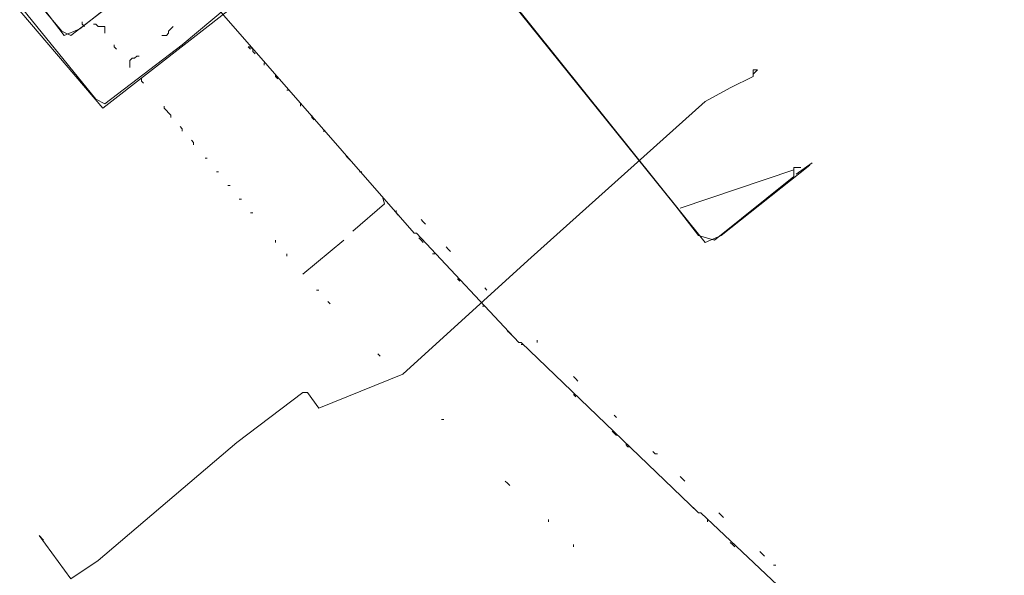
# Model space of a CAD drawing. Header units: metres. Extents: x 196942 to 197942, y 354692 to 355693.
# Tile 46 of 58: x 197408 to 197495, y 355207 to 355256. Entities that reach past the tile are written whole.
import ezdxf
from ezdxf.lldxf.tags import DXFTag

# ---------------------------------------------------------------- set-up
doc = ezdxf.new("R2010")
doc.units = ezdxf.units.M
for name, color, linetype, lineweight in [('B-OI-KL-DATA_Orientatieverzoek_Eurofiber_0000560460-G', 90, 'KL-DATA-N', 18), ('B-OI-KL-DATA_Orientatieverzoek_KPN_0000546663-G', 90, 'KL-DATA-N', 18), ('B-OI-KL-DATA_Orientatieverzoek_Ziggo BV_0000546674-G', 90, 'KL-DATA-N', 18), ('B-OI-KL-ET_MS_Orientatieverzoek_Enexis_0000729946-G', 130, 'KL-MS-N', 18), ('B-OI-KL-ET_MS_Orientatieverzoek_prorail_0000596202-G', 130, 'KL-MS-N', 18), ('B-OI-KL-GAS_HD_Orientatieverzoek_Enexis_0000729946-G', 30, 'KL-GAS-HD-N', 18), ('B-OI-KL-OVERIG_Orientatieverzoek_prorail_0000596202-G', 130, 'Continuous', 18)]:
    doc.layers.add(name, color=color, linetype=linetype, lineweight=lineweight)
doc.styles.get("Standard").update_dxf_attribs({"font": 'arial.ttf'})
tags = doc.linetypes.add('KL-DATA-N', pattern='A,4,-1,[101,NLCS.SHX,S=0.5,R=0,X=0,Y=0],-1,4,-1,["D",Standard,S=1,R=0,X=-0.25,Y=-0.5],-1.5', length=12.5).pattern_tags.tags
tags[18] = DXFTag(74, 10)
tags = doc.linetypes.add('KL-GAS-HD-N', pattern='A,4,-1,[69,NLCS.SHX,S=0.5,R=0,X=0,Y=0],-1,4,-1,["H",Standard,S=1,R=0,X=0,Y=-0.5],-2', length=13).pattern_tags.tags
tags[18] = DXFTag(74, 10)
tags = doc.linetypes.add('KL-MS-N', pattern='A,4,-1,[103,NLCS.SHX,S=0.75,R=0,X=0,Y=0],-1,4,-1,["M",Standard,S=1,R=0,X=0,Y=-0.5],-2', length=13).pattern_tags.tags
tags[18] = DXFTag(74, 10)

msp = doc.modelspace()

# ---------------------------------------------------------------- linework, layer by layer
at = {"layer": 'B-OI-KL-DATA_Orientatieverzoek_Eurofiber_0000560460-G', "ltscale": 0.5, "flags": 128}
msp.add_lwpolyline([(197497.71112, 355320.92776), (197493.71032, 355318.1272), (197481.70792, 355312.126), (197480.50768, 355311.72592), (197476.1068, 355308.92536), (197474.90656, 355307.32504), (197473.50628, 355307.125), (197461.70392, 355300.1236), (197450.50168, 355293.32224), (197430.29764, 355276.71892), (197420.0956, 355268.51728), (197420.69572, 355267.31704), (197427.69712, 355258.71532), (197427.29704, 355257.31504), (197415.49468, 355248.1132), (197406.69292, 355258.51528), (197404.49248, 355258.91536), (197399.0914, 355254.71452), (197380.48768, 355240.1116), (197371.88596, 355233.51028), (197365.0846, 355228.30924), (197353.0822, 355219.1074), (197347.68112, 355215.30664), (197346.0808, 355215.50668), (197345.88076, 355216.70692), (197346.88096, 355218.1072), (197346.68092, 355220.90776), (197313.27424, 355263.51628), (197303.87236, 355275.71872), (197293.0702, 355289.72152), (197285.0686, 355300.1236), (197274.26644, 355314.1264), (197257.86316, 355335.33064), (197241.85996, 355356.1348), (197237.25904, 355352.53408), (197234.25844, 355340.73172), (197232.85816, 355334.93056), (197230.65772, 355335.33064), (197229.0574, 355335.73072), (197214.65452, 355339.73152), (197214.0544, 355340.53168), (197214.45448, 355340.93176), (197214.65452, 355342.33204), (197215.85476, 355346.73292), (197218.25524, 355356.33484), (197219.25544, 355359.73552), (197219.45548, 355363.93636), (197219.85556, 355376.73892), (197221.25584, 355378.1392), (197221.0558, 355381.73992), (197220.45568, 355383.94036), (197208.45328, 355398.74332), (197187.84916, 355426.1488), (197176.44688, 355440.35164), (197158.0432, 355463.55628), (197154.24244, 355468.55728), (197149.0414, 355475.35864), (197143.84036, 355482.16), (197138.63932, 355488.96136), (197129.43748, 355500.96376), (197123.83636, 355508.1652), (197102.63212, 355535.37064), (197080.82776, 355563.57628), (197078.62732, 355565.77672), (197076.22684, 355566.57688), (197071.82596, 355566.37684), (197070.82576, 355566.1768), (197071.0258, 355567.57708), (197081.42788, 355598.58328), (197075.0266, 355602.58408), (197070.22564, 355606.98496)], dxfattribs=at)
at = {"layer": 'B-OI-KL-DATA_Orientatieverzoek_KPN_0000546663-G', "ltscale": 0.5, "flags": 128}
for points in [[(197413.49428, 355258.1152), (197414.69452, 355259.31544), (197416.29484, 355260.1156), (197420.29564, 355263.51628), (197418.49528, 355266.51688), (197420.0956, 355268.1172), (197426.89696, 355259.91556), (197427.69712, 355258.1152), (197422.49608, 355253.71432), (197415.69472, 355248.51328), (197414.89456, 355248.91336), (197407.29304, 355258.31524), (197406.49288, 355258.51528)], [(197410.29364, 355210.1056), (197409.89356, 355210.50568), (197412.69412, 355206.70492), (197415.0946, 355208.30524), (197427.29704, 355218.70732), (197433.0982, 355223.1082), (197433.49828, 355223.1082), (197434.49848, 355221.70792), (197441.89996, 355224.70852), (197452.90216, 355234.71052), (197468.50528, 355248.71332), (197470.70572, 355249.91356), (197472.70612, 355250.91376), (197472.70612, 355251.51388), (197473.1062, 355251.51388), (197472.70612, 355251.1138)]]:
    msp.add_lwpolyline(points, dxfattribs=at)
at = {"layer": 'B-OI-KL-DATA_Orientatieverzoek_Ziggo BV_0000546674-G', "ltscale": 0.5, "flags": 128}
msp.add_lwpolyline([(197397.89116, 355250.91376), (197401.89196, 355254.1144), (197433.0982, 355279.1194), (197434.0984, 355279.1194), (197442.70012, 355268.51728), (197468.50528, 355236.31084), (197469.90556, 355236.91096), (197477.70712, 355243.1122)], dxfattribs=at)
at = {"layer": 'B-OI-KL-ET_MS_Orientatieverzoek_Enexis_0000729946-G', "ltscale": 0.5, "flags": 128}
for points in [[(197344.48048, 355225.70872), (197342.28004, 355227.90916), (197290.46968, 355295.1226), (197292.67012, 355297.32304), (197304.47248, 355306.92496), (197313.67432, 355315.1266), (197332.27804, 355333.1302), (197337.67912, 355338.33124), (197344.88056, 355341.73192), (197346.28084, 355339.93156), (197353.88236, 355324.92856), (197354.0824, 355324.92856), (197354.88256, 355324.52848), (197376.0868, 355335.33064), (197383.28824, 355323.92836), (197407.69312, 355286.92096), (197407.89316, 355284.92056), (197411.49388, 355279.71952), (197412.89416, 355279.91956), (197419.89556, 355285.32064), (197421.29584, 355285.32064), (197427.89716, 355276.51888), (197423.89636, 355273.1182), (197424.89656, 355263.91636), (197412.69412, 355254.51448), (197411.89396, 355254.91456), (197408.69332, 355258.71532), (197407.49308, 355258.51528), (197405.89276, 355257.115), (197406.29284, 355256.91496), (197407.89316, 355258.31524)], [(197466.30484, 355239.31144), (197476.30684, 355242.71212), (197476.30684, 355242.112), (197469.30544, 355236.51088), (197467.90516, 355236.91096), (197465.90476, 355239.51148), (197442.1, 355269.1174), (197442.1, 355269.71752), (197443.70032, 355270.51768), (197464.70452, 355287.52108), (197466.1048, 355287.52108), (197470.70572, 355281.51988), (197466.90496, 355278.31924), (197467.70512, 355276.71892), (197467.90516, 355276.71892), (197469.50548, 355275.1186), (197474.90656, 355279.71952), (197472.50608, 355282.72012), (197470.70572, 355281.71992)], [(197476.30684, 355242.71212), (197476.30684, 355242.91216), (197476.90696, 355242.91216)], [(197476.50688, 355242.31204), (197477.90716, 355243.31224)]]:
    msp.add_lwpolyline(points, dxfattribs=at)
at = {"layer": 'B-OI-KL-ET_MS_Orientatieverzoek_prorail_0000596202-G', "ltscale": 0.5, "flags": 128}
msp.add_lwpolyline([(197397.89116, 355277.119), (197399.29144, 355274.71852), (197400.69172, 355275.1186), (197406.0928, 355279.51948), (197406.89296, 355279.51948), (197417.89516, 355265.31664), (197418.0952, 355265.31664), (197423.69632, 355259.1154), (197442.90016, 355237.111), (197443.1002, 355237.111), (197452.102, 355227.50908), (197452.30204, 355227.50908), (197467.90516, 355212.50608), (197468.1052, 355212.50608), (197478.50728, 355202.70412), (197478.70732, 355202.70412), (197497.31104, 355187.101), (197497.51108, 355187.101), (197511.31384, 355176.89896), (197511.51388, 355176.89896), (197533.71832, 355161.89596), (197533.91836, 355161.89596), (197543.92036, 355155.69472), (197540.91976, 355150.69372), (197541.1198, 355149.89356), (197675.74672, 355090.68172), (197676.1468, 355090.68172), (197708.1532, 355076.87896)], dxfattribs=at)
at = {"layer": 'B-OI-KL-GAS_HD_Orientatieverzoek_Enexis_0000729946-G', "ltscale": 0.5, "flags": 128}
msp.add_lwpolyline([(197345.28064, 355223.50828), (197344.68052, 355225.1086), (197344.68052, 355225.90876), (197393.0902, 355262.71612), (197394.0904, 355262.71612), (197403.0922, 355259.31544), (197405.29264, 355256.31484), (197408.29324, 355258.51528), (197409.0934, 355258.51528), (197412.094, 355254.51448), (197413.49428, 355255.1146), (197424.89656, 355264.1164), (197423.89636, 355273.31824), (197430.69772, 355278.71932), (197431.0978, 355278.71932), (197432.098, 355276.91896), (197431.0978, 355276.91896)], dxfattribs=at)
at = {"layer": 'B-OI-KL-OVERIG_Orientatieverzoek_prorail_0000596202-G', "ltscale": 0.5, "flags": 128}
for points in [[(197413.89436, 355255.31464), (197413.69432, 355255.51468), (197413.69432, 355255.71472)], [(197415.69472, 355254.71452), (197415.69472, 355255.31464), (197415.0946, 355255.31464), (197414.89456, 355255.51468), (197414.69452, 355255.51468)], [(197420.69572, 355254.51448), (197421.0958, 355254.51448), (197421.29584, 355254.71452), (197421.29584, 355254.91456), (197421.49588, 355255.1146), (197421.69592, 355255.31464)], [(197416.69492, 355253.31424), (197416.49488, 355253.51428), (197416.49488, 355253.71432)], [(197428.89736, 355252.91416), (197428.69732, 355253.1142), (197428.69732, 355253.31424), (197428.49728, 355253.51428), (197428.29724, 355253.51428), (197428.49728, 355253.31424)], [(197417.89516, 355251.71392), (197417.89516, 355252.31404), (197418.0952, 355252.51408), (197418.29524, 355252.51408), (197418.49528, 355252.71412), (197418.69532, 355252.71412)], [(197429.69752, 355251.91396), (197429.69752, 355252.114)], [(197419.0954, 355250.31364), (197418.89536, 355250.51368), (197418.89536, 355250.71372)], [(197430.89776, 355250.71372), (197430.69772, 355250.91376), (197430.69772, 355251.1138)], [(197431.69792, 355249.71352), (197431.89796, 355249.71352)], [(197421.49588, 355247.31304), (197421.49588, 355247.51308), (197421.29584, 355247.71312), (197421.0958, 355247.91316), (197420.89576, 355248.1132), (197420.89576, 355248.31324)], [(197432.89816, 355248.31324), (197432.89816, 355248.51328)], [(197434.0984, 355247.113), (197433.89836, 355247.31304), (197433.89836, 355247.51308)], [(197422.49608, 355246.1128), (197422.49608, 355246.31284), (197422.29604, 355246.51288)], [(197434.89856, 355246.1128), (197435.0986, 355246.1128)], [(197423.49628, 355244.91256), (197423.49628, 355245.1126), (197423.29624, 355245.31264)], [(197424.49648, 355243.71232), (197424.69652, 355243.71232)], [(197437.29904, 355243.51228), (197437.099, 355243.71232), (197436.89896, 355243.91236)], [(197425.49668, 355242.51208), (197425.69672, 355242.51208)], [(197438.0992, 355242.51208), (197438.29924, 355242.51208)], [(197426.49688, 355241.31184), (197426.69692, 355241.31184)], [(197437.49908, 355237.31104), (197440.29964, 355239.71152), (197440.0996, 355240.31164)], [(197427.49708, 355240.1116), (197427.69712, 355240.1116)], [(197428.49728, 355238.91136), (197428.69732, 355238.91136)], [(197441.49988, 355238.71132), (197441.29984, 355238.91136), (197441.29984, 355239.1114)], [(197443.90036, 355237.91116), (197443.70032, 355238.1112), (197443.50028, 355238.31124)], [(197443.70032, 355236.31084), (197443.50028, 355236.51088), (197443.30024, 355236.71092)], [(197430.69772, 355236.31084), (197430.69772, 355236.51088)], [(197433.0982, 355233.51028), (197436.69892, 355236.51088)], [(197446.1008, 355235.51068), (197445.90076, 355235.71072), (197445.70072, 355235.91076)], [(197431.69792, 355235.1106), (197431.69792, 355235.31064)], [(197444.50048, 355235.31064), (197444.70052, 355235.31064)], [(197446.90096, 355232.91016), (197446.70092, 355233.1102)], [(197434.29844, 355232.11), (197434.49848, 355232.11)], [(197449.30144, 355232.11), (197449.1014, 355232.31004)], [(197435.49868, 355230.90976), (197435.29864, 355231.1098)], [(197448.90136, 355230.70972), (197449.1014, 355230.70972)], [(197451.50188, 355228.1092), (197451.30184, 355228.30924), (197451.1018, 355228.50928)], [(197452.30204, 355227.30904), (197452.50208, 355227.30904)], [(197453.70232, 355227.50908), (197453.70232, 355227.70912)], [(197439.89956, 355226.30884), (197439.69952, 355226.50888)], [(197457.30304, 355224.1084), (197457.103, 355224.30844), (197456.90296, 355224.50848)], [(197457.103, 355222.70812), (197456.90296, 355222.90816)], [(197460.70372, 355220.90776), (197460.50368, 355221.1078)], [(197445.30064, 355220.70772), (197445.50068, 355220.70772)], [(197460.70372, 355219.30744), (197460.50368, 355219.50748), (197460.30364, 355219.70752)], [(197461.70392, 355218.30724), (197461.50388, 355218.50728)], [(197461.70392, 355218.30724), (197461.90396, 355218.30724)], [(197464.1044, 355217.70712), (197463.90436, 355217.90716)], [(197464.1044, 355217.70712), (197464.30444, 355217.70712)], [(197451.30184, 355214.90656), (197451.1018, 355215.1066), (197450.90176, 355215.30664)], [(197466.70492, 355215.30664), (197466.50488, 355215.50668), (197466.30484, 355215.70672)], [(197467.70512, 355212.70612), (197467.50508, 355212.90616), (197467.30504, 355213.1062)], [(197470.1056, 355212.106), (197469.90556, 355212.30604), (197469.70552, 355212.50608)], [(197454.70252, 355211.70592), (197454.70252, 355211.90596)], [(197468.70532, 355211.70592), (197468.70532, 355211.90596)], [(197471.1058, 355209.50548), (197470.90576, 355209.70552), (197470.70572, 355209.90556)], [(197456.90296, 355209.50548), (197456.90296, 355209.70552)], [(197473.70632, 355208.70532), (197473.50628, 355208.90536), (197473.30624, 355209.1054)], [(197474.50648, 355207.90516), (197474.70652, 355207.90516)]]:
    msp.add_lwpolyline(points, dxfattribs=at)

doc.saveas('drawing.dxf')
